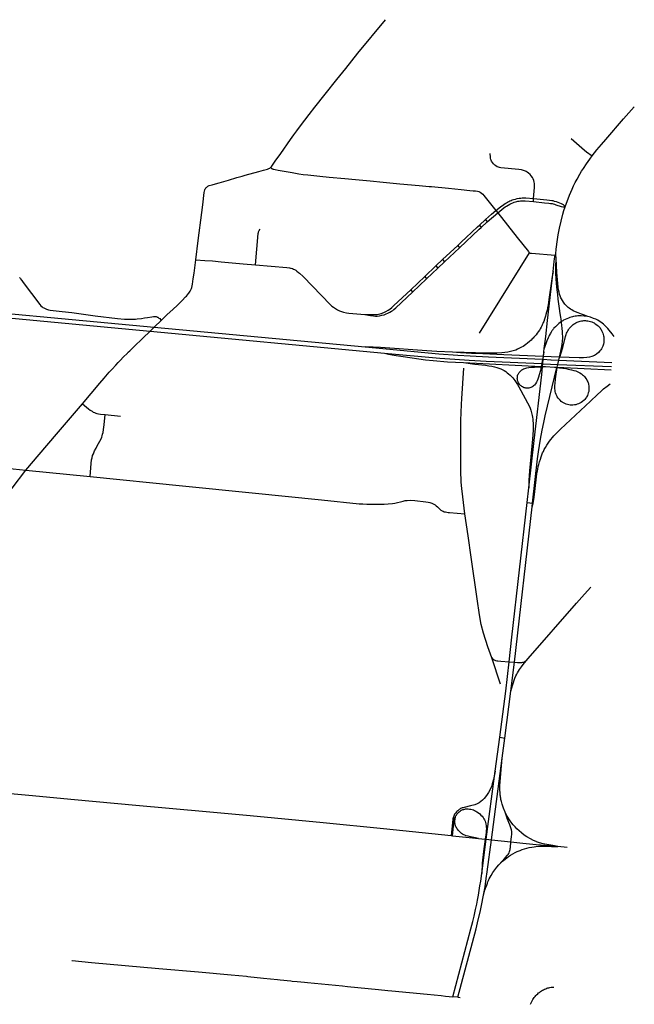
# Model space of a CAD drawing. Extents: x 1410746 to 1533160, y 578873 to 704954.
# Tile 227 of 227: x 1523017 to 1533160, y 672564 to 688798. Entities that reach past the tile are written whole.
import ezdxf

# ---------------------------------------------------------------- set-up
doc = ezdxf.new("R2010")
doc.units = 0
doc.header["$MEASUREMENT"] = 0
doc.layers.add('MC_STREETS', color=254, linetype='CONTINUOUS')

msp = doc.modelspace()

# ---------------------------------------------------------------- linework, layer by layer
at = {"layer": 'MC_STREETS'}
for p, q in [((1531494.48325, 685798.99605), (1531498.424525, 685848.4756)), ((1530732.92455, 685465.492825), (1530905.161925, 685614.6178)), ((1530876.910675, 685652.995025), (1530905.161925, 685614.6178)), ((1530607.730425, 685410.999125), (1530705.5872, 685501.84605)), ((1530633.76155, 685374.116975), (1530732.92455, 685465.492825)), ((1530705.5872, 685501.84605), (1530732.92455, 685465.492825)), ((1530607.730425, 685410.999125), (1530633.76155, 685374.116975)), ((1529996.88945, 684843.74665), (1530244.9916, 685077.52105)), ((1530028.7762, 684804.576775), (1530275.078875, 685037.8542)), ((1530244.9916, 685077.52105), (1530275.078875, 685037.8542)), ((1530604.010625, 683631.05255), (1531429.117625, 684954.7895)), ((1529886.99435, 684738.90205), (1529996.88945, 684843.74665)), ((1529917.477875, 684699.756125), (1530028.7762, 684804.576775)), ((1529996.88945, 684843.74665), (1530028.7762, 684804.576775)), ((1531855.492725, 684913.7614), (1531863.3383, 684938.0454)), ((1529703.480925, 684565.3827), (1529886.99435, 684738.90205)), ((1529731.7765, 684525.43085), (1529917.477875, 684699.756125)), ((1529886.99435, 684738.90205), (1529917.477875, 684699.756125)), ((1529472.014525, 684346.42645), (1529703.480925, 684565.3827)), ((1529501.11355, 684308.397), (1529731.7765, 684525.43085)), ((1529703.480925, 684565.3827), (1529731.7765, 684525.43085)), ((1529472.014525, 684346.42645), (1529501.11355, 684308.397)), ((1531667.6923, 683319.4587), (1531674.642025, 683377.91825)), ((1531696.10795, 683078.490825), (1531841.680875, 683071.15575)), ((1524427.664375, 682289.547675), (1524681.3689, 682263.02835)), ((1523119.403225, 681372.012475), (1524178.614675, 681263.60815)), ((1531389.05575, 680837.674725), (1531418.166875, 681080.11765)), ((1531180.674975, 678202.915525), (1531472.8353, 680765.972825)), ((1531389.05575, 680837.674725), (1531479.425125, 680824.6729)), ((1531472.8353, 680765.972825), (1531479.425125, 680824.6729)), ((1531472.8353, 680765.972825), (1531489.6389, 680823.205875)), ((1531479.425125, 680824.6729), (1531489.6389, 680823.205875)), ((1530951.914225, 677841.31425), (1530806.6493, 678279.060475)), ((1531092.085675, 678211.30085), (1531180.674975, 678202.915525)), ((1531123.131675, 677724.6322), (1531180.674975, 678202.915525)), ((1531021.470475, 676953.674875), (1531123.131675, 677724.6322)), ((1530865.24545, 676408.81305), (1530938.659225, 676967.978275)), ((1530938.659225, 676967.978275), (1531021.470475, 676953.674875)), ((1530978.26435, 676622.0591), (1531021.470475, 676953.674875)), ((1530136.627925, 675344.412825), (1530162.213175, 675341.729775)), ((1532049.18825, 675148.55425), (1531898.99305, 675163.1637)), ((1530247.023775, 672680.708575), (1530162.4163, 672688.96075)), ((1530247.023775, 672680.708575), (1530287.602175, 672676.75075))]:
    msp.add_line(p, q, dxfattribs=at)
for points in [[(1527157.672375, 686363.07825), (1527177.141825, 686384.96305), (1527235.785075, 686464.092825), (1527324.194675, 686592.252675), (1527486.549325, 686824.05075), (1527542.0466, 686899.9571), (1527589.776825, 686965.069175), (1527650.4263, 687046.71535), (1527793.76855, 687234.7632), (1527886.50425, 687353.7413), (1528059.495375, 687568.234975), (1528252.65805, 687812.9825), (1528398.70925, 687995.886), (1528600.0727, 688244.501325), (1529055.0529, 688798.3061)], [(1532464.077325, 686551.714675), (1532543.721425, 686651.107025), (1532618.3742, 686739.6487), (1532691.64075, 686825.083125), (1532983.4881, 687161.016575), (1533159.8549, 687361.911675)], [(1532116.514475, 686837.386025), (1532337.354725, 686645.82975), (1532367.9574, 686621.771025), (1532464.077325, 686551.714675)], [(1531498.424525, 685848.4756), (1531513.395275, 686032.928975), (1531515.2132, 686056.9427), (1531514.798175, 686081.723825), (1531513.1292, 686098.8757), (1531509.003225, 686120.07775), (1531501.87235, 686146.067525), (1531491.654175, 686172.11045), (1531478.07515, 686198.57595), (1531459.73135, 686225.487975), (1531438.78685, 686248.0729), (1531414.443375, 686268.894725), (1531392.786925, 686282.74835), (1531373.3375, 686294.3776), (1531362.493675, 686300.394), (1531348.849675, 686306.8228), (1531329.867425, 686312.979275), (1531295.756625, 686320.85425), (1531252.8958, 686325.9658), (1530959.500075, 686355.4395), (1530935.9965, 686359.852875), (1530916.447, 686365.65535), (1530896.38635, 686374.381375), (1530874.711525, 686387.1425), (1530859.484525, 686399.42825), (1530837.39925, 686420.94035), (1530817.05415, 686445.70145), (1530804.2297, 686467.05345), (1530798.0017, 686480.27685), (1530792.092275, 686495.68035), (1530787.89805, 686512.87585), (1530785.443975, 686533.320375), (1530781.943675, 686589.674575)], [(1532018.567225, 685712.6598), (1532091.7396, 685906.743525), (1532110.921975, 685955.417325), (1532132.1779, 686005.118675), (1532158.12265, 686060.759175), (1532185.6303, 686114.524175), (1532215.5858, 686170.56585), (1532261.57915, 686249.560775), (1532290.76905, 686298.241775), (1532321.9232, 686346.888975), (1532370.060575, 686420.017775), (1532426.100525, 686500.7769), (1532464.077325, 686551.714675)], [(1525923.3871, 684836.595425), (1525964.638675, 685157.2083), (1526024.0598, 685618.132575), (1526038.68445, 685748.304875), (1526063.223125, 685947.8901), (1526067.60335, 685973.68075), (1526073.253275, 685991.79815), (1526079.7198, 686008.444125), (1526086.945175, 686020.34075), (1526096.1289, 686031.83875), (1526102.99765, 686039.369575), (1526114.1013, 686048.283925), (1526124.3119, 686054.299025), (1526133.64915, 686058.508), (1526145.524775, 686063.401025), (1526191.527975, 686077.535525), (1526249.06265, 686092.9259), (1526308.306625, 686109.743775), (1526464.6078, 686154.74305), (1526600.882475, 686194.263625), (1526647.42765, 686207.296075), (1526687.4991, 686219.348875), (1526740.249975, 686234.094925), (1526961.65405, 686293.99275), (1527040.04925, 686314.48615), (1527104.113425, 686334.1367), (1527126.45425, 686343.5842), (1527143.731125, 686352.3916), (1527157.672375, 686363.07825)], [(1527157.672375, 686363.07825), (1527166.225825, 686354.55005), (1527173.950225, 686346.76465), (1527177.815375, 686343.054025), (1527182.52895, 686339.693125), (1527188.9456, 686337.395575), (1527199.839275, 686334.29125), (1527213.8199, 686331.1331), (1527232.558375, 686327.163625), (1527285.177025, 686318.232225), (1527513.5227, 686277.096475), (1527624.615325, 686256.947225), (1527696.57845, 686246.587025), (1527770.2699, 686238.747475), (1527968.644825, 686217.446325), (1528125.0205, 686202.34105), (1528383.406475, 686177.450025), (1528557.455975, 686161.676425), (1528803.24585, 686138.829675), (1529015.678825, 686118.75), (1529292.29475, 686092.82355), (1529611.529, 686063.975825), (1529776.06345, 686049.8325), (1529815.288775, 686045.510325), (1530092.167825, 686018.49495), (1530300.387225, 685998.134425), (1530447.49815, 685982.83985), (1530501.3166, 685978.26635), (1530538.309625, 685974.712225), (1530573.8742, 685969.7257), (1530593.692075, 685963.18995), (1530617.63755, 685951.846475), (1530637.0742, 685939.4879), (1530658.91045, 685919.801575), (1530679.019, 685897.5946), (1530743.5835, 685816.328375), (1530876.910675, 685652.995025)], [(1530876.910675, 685652.995025), (1530949.19825, 685710.038225), (1531008.33725, 685753.46465), (1531029.787625, 685768.08895), (1531050.361425, 685781.1562), (1531067.94965, 685791.78215), (1531086.92795, 685801.655825), (1531105.881325, 685810.07215), (1531126.805175, 685818.819175), (1531145.172275, 685825.78865), (1531164.087925, 685832.019925), (1531196.51765, 685840.568475), (1531228.551325, 685848.5603), (1531260.408325, 685854.1568), (1531287.099325, 685857.81605), (1531310.346325, 685859.10755), (1531337.467825, 685859.96855), (1531371.16165, 685859.050075), (1531498.424525, 685848.4756)], [(1530905.161925, 685614.6178), (1531008.1732, 685695.17605), (1531030.0042, 685710.91645), (1531050.577625, 685725.209575), (1531079.454875, 685742.764525), (1531105.799, 685756.51845), (1531129.018425, 685768.14015), (1531153.9029, 685778.64045), (1531177.346425, 685786.979675), (1531201.057975, 685794.5853), (1531218.54515, 685799.384175), (1531238.826275, 685803.40615), (1531258.901575, 685806.58655), (1531283.870575, 685809.60005), (1531308.409075, 685811.1068), (1531335.530575, 685811.5373), (1531359.936275, 685810.4245), (1531494.48325, 685798.99605)], [(1531494.48325, 685798.99605), (1531674.96025, 685781.311375), (1531749.699475, 685773.477825), (1531774.84735, 685770.282), (1531788.3928, 685768.098625), (1531805.2901, 685765.07975), (1531823.20895, 685760.45555), (1531844.59595, 685754.09725), (1531864.4217, 685747.409425), (1531954.981325, 685717.62745), (1531979.819575, 685712.6598), (1531997.7031, 685710.67275), (1532018.567225, 685712.6598)], [(1531498.424525, 685848.4756), (1531716.730175, 685826.860175), (1531762.45185, 685822.0757), (1531800.28055, 685817.487525), (1531815.7826, 685814.47175), (1531837.0816, 685808.817125), (1531869.803375, 685799.083975), (1531954.8885, 685768.107975), (1531983.793675, 685752.400975), (1532006.1481, 685731.0401), (1532018.567225, 685712.6598)], [(1530705.5872, 685501.84605), (1530752.980075, 685546.155725), (1530803.528475, 685590.762675), (1530876.910675, 685652.995025)], [(1530905.161925, 685614.6178), (1531228.525775, 685206.459825), (1531411.198325, 684973.903425), (1531418.6647, 684964.34645), (1531429.117625, 684954.7895)], [(1531863.3383, 684938.0454), (1531871.8706, 685016.0982), (1531876.70995, 685054.12545), (1531887.671625, 685137.082075), (1531899.032175, 685210.925725), (1531905.659175, 685249.740975), (1531926.6619, 685363.45765), (1531952.70355, 685478.90905), (1531982.459975, 685592.3941), (1531998.34345, 685650.776525), (1532018.567225, 685712.6598)], [(1526907.03405, 684756.910875), (1526955.339275, 685274.207125), (1526956.502025, 685287.229925), (1526958.827525, 685300.485275), (1526962.780875, 685313.973175), (1526968.6209, 685324.407425), (1526985.1057, 685346.29765)], [(1530244.9916, 685077.52105), (1530305.373425, 685133.87565), (1530386.971675, 685209.7013), (1530478.580425, 685296.283475), (1530574.67275, 685382.424375), (1530607.730425, 685410.999125)], [(1530275.078875, 685037.8542), (1530601.795075, 685343.702), (1530633.76155, 685374.116975)], [(1531429.117625, 684954.7895), (1531441.66115, 684950.608325), (1531462.567, 684947.920425), (1531855.492725, 684913.7614)], [(1525357.4755, 683843.503575), (1525453.3992, 683934.728775), (1525544.442975, 684019.846075), (1525620.39525, 684092.840675), (1525699.51715, 684170.51605), (1525754.12695, 684227.125175), (1525767.858875, 684241.822325), (1525784.748275, 684260.472225), (1525797.9382, 684276.27205), (1525807.990025, 684289.212), (1525818.93455, 684305.050875), (1525830.485075, 684323.429775), (1525841.518825, 684344.367725), (1525850.2944, 684364.616375), (1525857.666775, 684384.88995), (1525864.892475, 684412.8164), (1525869.8088, 684437.140175), (1525876.4912, 684482.199475), (1525882.567975, 684524.7194), (1525895.4669, 684620.311075), (1525923.3871, 684836.595425)], [(1525923.3871, 684836.595425), (1526070.94225, 684830.37595), (1526198.208725, 684819.7749), (1526339.475525, 684807.1086), (1526703.295, 684774.5319), (1526907.03405, 684756.910875)], [(1531819.7514, 684647.85155), (1531838.64065, 684813.504275), (1531844.948325, 684855.54285), (1531850.8853, 684890.368175), (1531855.492725, 684913.7614)], [(1531920.733775, 683212.734225), (1531925.343675, 683233.9404), (1531963.656025, 683410.182525), (1531969.717075, 683450.58945), (1531973.757775, 683490.4913), (1531978.516725, 683554.44705), (1531976.0807, 683641.19755), (1531967.9121, 683721.12455), (1531965.213925, 683743.759025), (1531956.128325, 683819.33005), (1531950.3383, 683858.047825), (1531945.040425, 683892.749525), (1531937.082425, 683952.271075), (1531926.138875, 684034.0675), (1531905.25605, 684190.721375), (1531895.073325, 684267.768475), (1531884.8716, 684346.45815), (1531874.45495, 684447.152575), (1531868.33335, 684531.854975), (1531865.141175, 684609.6681), (1531863.170375, 684716.757075), (1531869.108375, 684861.29465)], [(1531869.108375, 684861.29465), (1531868.9919, 684882.08485), (1531867.250375, 684905.9714), (1531863.3383, 684938.0454)], [(1532391.529175, 683905.07275), (1532339.415075, 683925.792025), (1532289.17305, 683942.686675), (1532235.88805, 683962.18435), (1532191.56055, 683979.7669), (1532152.842625, 683997.86045), (1532127.828225, 684012.499525), (1532106.437525, 684025.61925), (1532086.7558, 684040.166475), (1532069.8618, 684053.573275), (1532046.37005, 684075.108325), (1532029.233075, 684092.102225), (1532013.5683, 684110.283775), (1531989.148725, 684143.1292), (1531972.206175, 684170.016275), (1531957.521475, 684197.593325), (1531949.396825, 684214.856425), (1531936.752175, 684246.7704), (1531927.40605, 684274.61975), (1531918.662175, 684307.950725), (1531911.016325, 684342.65115), (1531904.0336, 684386.4472), (1531890.04845, 684509.120375), (1531882.4026, 684632.630425), (1531869.108375, 684861.29465)], [(1526907.03405, 684756.910875), (1527423.091125, 684710.2597), (1527467.918475, 684705.1075), (1527484.425975, 684701.905725), (1527498.12675, 684698.75285), (1527517.402625, 684693.316825), (1527534.956725, 684685.724975), (1527553.0528, 684677.03045), (1527572.8077, 684666.850025), (1527593.3408, 684653.0131), (1527618.244275, 684632.177525), (1527633.707175, 684617.335675), (1527693.663425, 684562.0087), (1528148.514875, 684097.2406), (1528169.789775, 684077.561825), (1528193.871075, 684057.834175), (1528229.108875, 684033.905425), (1528261.074025, 684015.4983), (1528296.713075, 683998.484875), (1528325.991875, 683987.0466), (1528358.6703, 683977.37075), (1528407.90085, 683967.043675), (1528448.239025, 683961.971175), (1528712.679475, 683936.19205)], [(1531819.7514, 684647.85155), (1531803.38725, 684564.396875), (1531788.9906, 684450.957725), (1531755.5782, 684220.624525), (1531743.769175, 684138.127), (1531737.1222, 684094.523075), (1531734.550675, 684075.622525), (1531729.901425, 684050.200325), (1531725.003125, 684026.6036), (1531712.32435, 683975.0886), (1531701.810925, 683935.194325), (1531694.326725, 683908.897525), (1531683.6198, 683877.5811), (1531677.386875, 683858.0152), (1531665.302575, 683824.705875), (1531657.95975, 683805.887675), (1531650.3551, 683788.166925), (1531639.84955, 683765.031475), (1531633.14975, 683750.93865), (1531621.540525, 683728.915075), (1531606.475275, 683701.850825), (1531592.907725, 683680.2252), (1531574.4622, 683652.490675), (1531557.501625, 683629.46645), (1531538.264125, 683604.659725), (1531519.63195, 683582.393375), (1531503.3016, 683563.36585), (1531489.57885, 683549.0296), (1531474.433875, 683533.624775), (1531455.60255, 683516.0979), (1531432.21185, 683494.641925), (1531397.2334, 683464.17775), (1531371.538975, 683443.344425), (1531350.3584, 683428.41385), (1531324.663975, 683411.7472), (1531299.31675, 683396.1222), (1531267.3723, 683379.80275), (1531234.7334, 683364.8722), (1531204.8723, 683352.024975), (1531181.5111, 683344.130225), (1531139.46, 683331.375975), (1531095.7626, 683320.835975), (1531072.093025, 683315.779875), (1531025.10295, 683309.668675), (1530971.4026, 683305.13095), (1530894.15145, 683302.4574), (1530732.103025, 683302.356425), (1530158.9873, 683315.817675)], [(1531674.642025, 683377.91825), (1531688.25845, 683490.95605), (1531698.140975, 683575.6724), (1531727.34565, 683836.75195), (1531819.7514, 684647.85155)], [(1523017.170675, 684548.48165), (1523020.42295, 684541.8665), (1523023.707725, 684537.07255), (1523032.744775, 684524.162475), (1523045.356275, 684505.281275), (1523050.6199, 684498.19615), (1523077.13395, 684463.753575), (1523348.924875, 684103.728575), (1523366.84145, 684082.30875), (1523387.796675, 684063.074375), (1523400.83405, 684054.101625), (1523413.622425, 684046.955), (1523426.423575, 684040.5367), (1523436.724725, 684035.619725), (1523449.270975, 684030.663025), (1523460.988125, 684026.449775), (1523492.154025, 684016.489), (1523519.06375, 684010.846625), (1523716.112375, 683987.409125), (1523877.5707, 683969.179975), (1524068.1089, 683943.1383), (1524264.723475, 683913.190375), (1524633.213075, 683871.95775), (1524745.8971, 683862.989), (1524812.05335, 683859.186925), (1524870.8589, 683858.93345), (1524926.87625, 683861.468175), (1524957.292925, 683863.242475), (1525026.237375, 683871.1001), (1525078.9596, 683879.971625), (1525128.386675, 683888.336225), (1525196.06375, 683900.249425), (1525223.9457, 683904.0515), (1525235.098475, 683905.065375), (1525243.97, 683905.572325), (1525255.122775, 683905.572325), (1525262.72695, 683904.304975), (1525271.752925, 683902.201275), (1525279.005525, 683899.52445), (1525286.52585, 683896.114025), (1525294.6013, 683892.329575), (1525302.93165, 683887.0832), (1525314.030375, 683879.602575), (1525327.87845, 683868.795175), (1525342.823625, 683856.5111), (1525357.4755, 683843.503575)], [(1528712.679475, 683936.19205), (1528840.52005, 683934.7606), (1528878.452725, 683936.65265), (1528913.884725, 683940.0457), (1528940.91585, 683944.67725), (1528980.65855, 683953.824875), (1529024.03055, 683968.636675), (1529059.55035, 683984.94085), (1529097.3993, 684006.485625), (1529127.096175, 684027.448125), (1529157.957625, 684053.65125), (1529194.059725, 684086.841875), (1529472.014525, 684346.42645)], [(1528712.679475, 683936.19205), (1528808.582625, 683919.141875), (1528855.74825, 683912.736675), (1528888.3566, 683910.9898), (1528914.559725, 683912.154375), (1528956.484725, 683917.395), (1528990.839925, 683923.800225), (1529029.853475, 683934.281475), (1529063.0698, 683946.56635), (1529090.9941, 683957.573125), (1529123.602425, 683973.8773), (1529153.406575, 683991.633525), (1529173.58565, 684005.8566), (1529193.509175, 684021.541275), (1529223.1643, 684047.987075), (1529501.11355, 684308.397)], [(1520896.90475, 684062.5275), (1525169.467725, 683663.440075), (1529039.665075, 683301.93645)], [(1521234.049575, 684104.2141), (1525238.6632, 683729.7117), (1528719.10015, 683404.229125)], [(1524055.848975, 682466.39655), (1524342.481275, 682806.30845), (1524410.8675, 682885.14525), (1524496.266925, 682984.20215), (1524541.24355, 683035.5124), (1524601.924525, 683101.8492), (1524643.405425, 683145.934425), (1524680.30625, 683184.9993), (1524726.34095, 683232.648175), (1524795.198425, 683301.028275), (1524802.6295, 683308.548925), (1524810.05435, 683315.7054), (1524834.62485, 683340.0492), (1524870.026025, 683373.675775), (1524901.159825, 683404.098275), (1525049.196975, 683548.251375), (1525169.467725, 683663.440075), (1525238.6632, 683729.7117), (1525357.4755, 683843.503575)], [(1532391.529175, 683905.07275), (1532329.70205, 683911.99325), (1532281.47315, 683915.3735), (1532256.763225, 683915.070025), (1532228.379425, 683913.37285), (1532203.350925, 683910.88925), (1532182.80045, 683907.5999), (1532155.196175, 683902.2459), (1532138.2815, 683898.1652), (1532097.367225, 683886.11865), (1532071.383675, 683877.093725), (1532045.94935, 683867.330625), (1532016.248275, 683854.362475), (1531993.008825, 683841.64695), (1531978.2641, 683833.157125), (1531956.128325, 683819.33005), (1531935.9384, 683804.37635), (1531914.58805, 683787.256625), (1531887.511675, 683763.67795), (1531858.126875, 683736.4959), (1531834.118725, 683711.771225), (1531825.523275, 683701.718425), (1531815.18765, 683688.4166), (1531807.4029, 683676.528175), (1531800.491175, 683666.446175), (1531794.44065, 683657.4426), (1531788.071575, 683646.258225), (1531779.3882, 683631.10635), (1531771.28485, 683617.037475), (1531757.08705, 683591.4155), (1531748.353475, 683573.3499), (1531739.875475, 683553.822725), (1531716.821975, 683502.866675), (1531674.642025, 683377.91825)], [(1531920.733775, 683212.734225), (1531928.35205, 683233.812775), (1531953.366925, 683303.024825), (1531979.4086, 683390.69845), (1532025.2766, 683576.8611), (1532034.7663, 683609.2196), (1532042.096325, 683627.309125), (1532051.11665, 683645.734275), (1532061.565125, 683665.592175), (1532073.703875, 683685.78505), (1532086.372825, 683704.147225), (1532105.2914, 683726.773825), (1532120.4482, 683742.906975), (1532136.702775, 683757.564425), (1532151.522625, 683770.424975), (1532166.3113, 683781.464325), (1532179.0849, 683789.62375), (1532197.222325, 683799.512525), (1532218.160275, 683808.98855), (1532235.399425, 683815.61385), (1532249.806875, 683820.830725), (1532268.14345, 683825.979975), (1532288.993475, 683830.357275), (1532309.8248, 683833.6417), (1532326.427125, 683835.906475), (1532341.308325, 683836.0144), (1532356.4638, 683835.753575), (1532371.6065, 683834.764425), (1532391.495575, 683832.2362), (1532413.03685, 683827.857925), (1532435.95675, 683821.9987), (1532456.331725, 683815.090575), (1532479.7503, 683805.579425), (1532495.05475, 683797.6654), (1532509.52355, 683790.13), (1532526.461825, 683779.273375), (1532546.967025, 683763.619225), (1532561.086425, 683752.0825), (1532572.960425, 683740.58415), (1532585.077525, 683726.89585), (1532594.4256, 683715.44115), (1532603.168375, 683701.44645), (1532611.27355, 683689.640375), (1532620.840675, 683671.702025), (1532631.205075, 683650.574625), (1532638.77905, 683630.244475), (1532645.55575, 683609.914325), (1532651.93385, 683585.996525), (1532656.318775, 683566.86225), (1532658.71055, 683543.7417), (1532659.1092, 683523.8102), (1532658.311925, 683498.696475), (1532655.521525, 683474.380025), (1532650.73795, 683450.86085), (1532646.353025, 683431.7266), (1532639.177675, 683412.59235), (1532630.4078, 683393.05945), (1532619.246175, 683373.12795), (1532605.692725, 683353.196425), (1532591.34205, 683336.8526), (1532567.736325, 683312.421675), (1532535.791875, 683284.6439), (1532501.06965, 683263.116125), (1532458.70855, 683245.06055), (1532419.125225, 683233.94945), (1532374.09955, 683226.137675), (1532322.3461, 683221.432825), (1532250.8322, 683222.3738), (1532087.103025, 683227.07865), (1531928.35205, 683233.812775), (1531925.343675, 683233.9404), (1531786.367275, 683239.835675)], [(1532826.7786, 683577.030525), (1532795.70605, 683616.891825), (1532747.0503, 683677.112825), (1532721.95195, 683705.623725), (1532693.506675, 683736.25735), (1532674.1886, 683755.9132), (1532649.602325, 683776.550525), (1532630.785825, 683792.37155), (1532606.914275, 683809.298625), (1532582.087525, 683825.673425), (1532555.6211, 683841.5533), (1532522.685075, 683858.0213), (1532486.80835, 683873.90115), (1532437.40435, 683892.1336), (1532391.529175, 683905.07275)], [(1530158.9873, 683315.817675), (1529901.739025, 683329.229125), (1529733.683475, 683339.6458), (1528969.10015, 683392.423575), (1528852.433475, 683399.368025), (1528719.10015, 683404.229125)], [(1528719.10015, 683404.229125), (1529934.3293, 683291.5555), (1530248.912625, 683267.9444), (1530452.38485, 683254.74995), (1530753.77375, 683238.777725), (1531645.002675, 683198.718725), (1531655.8003, 683198.2334), (1531783.998825, 683192.471125)], [(1531667.6923, 683319.4587), (1531654.919925, 683250.7144), (1531653.916625, 683245.45415), (1531645.002675, 683198.718725), (1531631.329425, 683127.0305), (1531622.74435, 683082.019275), (1531621.16545, 683073.741125), (1531610.002075, 683015.212075), (1531591.943225, 682944.935675), (1531580.46205, 682904.4941), (1531567.955525, 682869.084675), (1531555.6263, 682842.4998), (1531545.223525, 682823.2354), (1531528.656125, 682794.724075), (1531511.459125, 682772.483875), (1531496.410525, 682758.9592), (1531482.80685, 682750.03065), (1531468.408725, 682741.43425), (1531451.9838, 682733.84855), (1531434.311275, 682728.29055), (1531420.405625, 682725.24275), (1531403.833125, 682723.52835), (1531389.356, 682723.52835), (1531371.640575, 682724.480775), (1531357.83325, 682726.47825), (1531343.257775, 682730.576425), (1531328.97115, 682736.291075), (1531315.82745, 682742.767675), (1531303.4457, 682750.387225), (1531291.8259, 682758.768725), (1531280.3005, 682768.74755), (1531269.546275, 682780.088375), (1531258.987575, 682792.797925), (1531248.6244, 682808.636), (1531240.6076, 682825.842775), (1531235.1327, 682840.703175), (1531232.199725, 682851.848475), (1531229.4623, 682868.46865), (1531228.6898, 682885.3168), (1531229.47105, 682898.858475), (1531231.03355, 682915.0043), (1531234.418975, 682931.670975), (1531240.0743, 682947.102475), (1531246.188475, 682959.748125), (1531253.1317, 682971.650975), (1531260.9168, 682983.539075), (1531280.379025, 683005.06265), (1531291.4948, 683014.70765), (1531303.1526, 683023.2503), (1531316.1928, 683031.675025), (1531332.802575, 683040.468425), (1531351.85495, 683048.284775), (1531383.6114, 683057.6293), (1531420.67735, 683064.8307), (1531463.6739, 683069.0668), (1531512.01045, 683071.01725), (1531621.16545, 683073.741125), (1531643.64285, 683074.302025), (1531653.226, 683074.541175), (1531696.10795, 683078.490825)], [(1531418.166875, 681080.11765), (1531506.896575, 681857.600075), (1531631.40645, 682949.56605), (1531643.64285, 683074.302025), (1531644.2982, 683080.982625), (1531648.73805, 683126.2419), (1531655.8003, 683198.2334), (1531660.405575, 683245.1789), (1531667.6923, 683319.4587)], [(1529039.665075, 683301.93645), (1529105.18955, 683284.599125), (1529162.8231, 683272.822325), (1529229.62315, 683261.688975), (1529345.0932, 683246.590225), (1529714.78865, 683191.6932), (1529843.136475, 683178.177475), (1530076.676375, 683159.563325), (1530340.986, 683143.665975)], [(1529039.665075, 683301.93645), (1529950.301525, 683217.9444), (1530197.52375, 683199.1944), (1530434.3293, 683183.222175), (1530712.801525, 683168.638825), (1531631.329425, 683127.0305), (1531648.73805, 683126.2419), (1531778.66105, 683120.356525)], [(1531786.367275, 683239.835675), (1531660.405575, 683245.1789), (1531653.916625, 683245.45415), (1531008.1084, 683272.848925), (1530657.52245, 683287.49735), (1530470.999025, 683295.798125), (1530293.26465, 683307.516875), (1530158.9873, 683315.817675)], [(1531783.998825, 683192.471125), (1531788.7279, 683192.258575), (1531914.238275, 683186.617125), (1532789.422775, 683146.22025)], [(1531890.222425, 683090.054425), (1531896.43195, 683115.021625), (1531914.238275, 683186.617125), (1531920.733775, 683212.734225)], [(1530365.773375, 680650.16615), (1530327.31925, 680931.047775), (1530311.461, 681069.399525), (1530303.412475, 681172.277275), (1530299.9092, 681261.960825), (1530299.7609, 681269.614025), (1530299.60605, 681276.90305), (1530295.884275, 681629.99455), (1530294.65265, 681916.008075), (1530294.322275, 681994.342575), (1530297.0985, 682187.384825), (1530300.513525, 682319.9387), (1530306.435425, 682451.356425), (1530313.84355, 682555.05995), (1530344.077575, 683053.016)], [(1530340.986, 683143.665975), (1531622.74435, 683082.019275), (1531644.2982, 683080.982625), (1531696.10795, 683078.490825)], [(1530340.986, 683143.665975), (1530530.0485, 683118.665975), (1530702.39875, 683100.48215), (1530761.101875, 683092.70525), (1530810.02115, 683083.92485), (1530854.6583, 683073.564625), (1530893.286775, 683062.713925), (1530925.8257, 683051.748725), (1530957.278075, 683039.026425), (1530988.184325, 683024.469125), (1531011.69995, 683011.47955), (1531037.455175, 682995.35455), (1531060.9708, 682977.8858), (1531086.0819, 682958.46045), (1531111.57785, 682935.8397), (1531133.304125, 682914.71045), (1531152.40135, 682893.443075), (1531171.498575, 682871.307675), (1531187.818025, 682849.7799), (1531211.429125, 682815.318075), (1531232.26245, 682781.89795), (1531253.96385, 682744.57155), (1531358.998575, 682554.4674), (1531399.36315, 682478.94655), (1531423.180575, 682429.522475), (1531440.203175, 682390.974975), (1531453.10375, 682357.5994), (1531465.54795, 682314.030575), (1531474.67455, 682273.43355), (1531480.072525, 682244.55925), (1531484.316275, 682213.88315), (1531486.83235, 682180.68635), (1531488.855975, 682151.505975), (1531489.73195, 682120.887925), (1531488.149275, 682029.106275), (1531484.0863, 681956.312125), (1531478.027575, 681881.730925), (1531431.067325, 681361.239425), (1531421.3017, 681207.159575), (1531418.166875, 681080.11765)], [(1531479.425125, 680824.6729), (1531563.393075, 681558.802975), (1531577.914825, 681673.6156), (1531610.134975, 681881.0044), (1531638.270875, 682032.575225), (1531664.13775, 682154.648725), (1531690.004625, 682266.284725), (1531883.810225, 683063.67225), (1531885.1361, 683069.127425), (1531890.222425, 683090.054425)], [(1531778.66105, 683120.356525), (1531896.43195, 683115.021625), (1532783.475075, 683077.6278)], [(1531841.680875, 683071.15575), (1531883.810225, 683063.67225), (1531886.39245, 683063.213575), (1531927.44475, 683055.921375), (1531978.8584, 683050.989675), (1532027.31455, 683045.765125), (1532069.3232, 683038.21655), (1532123.0081, 683025.703525), (1532160.1435, 683015.612375), (1532193.30135, 683006.111275), (1532236.198925, 682988.178575), (1532261.539975, 682974.1527), (1532288.799825, 682957.182375), (1532305.784075, 682944.444175), (1532319.048475, 682932.735225), (1532336.39215, 682915.44875), (1532349.3524, 682899.9528), (1532361.61285, 682883.286175), (1532374.740225, 682862.748225), (1532384.0564, 682846.233175), (1532392.369475, 682827.14565), (1532398.04195, 682810.9069), (1532401.873, 682797.832475), (1532405.2291, 682781.675025), (1532408.4686, 682762.24095), (1532410.85905, 682744.59355), (1532411.697025, 682725.795075), (1532411.022375, 682707.83955), (1532409.6483, 682692.944075), (1532406.599125, 682670.454225), (1532400.334325, 682644.433525), (1532394.0895, 682622.930025), (1532386.6758, 682602.23345), (1532377.432325, 682585.1906), (1532370.770275, 682573.282825), (1532355.5062, 682550.9574), (1532342.325775, 682535.51845), (1532330.61155, 682523.697625), (1532304.120475, 682501.56545), (1532281.1041, 682485.56745), (1532261.26295, 682474.6147), (1532237.479525, 682463.00155), (1532216.7615, 682456.392075), (1532194.305075, 682450.265025), (1532171.763775, 682445.552425), (1532146.16605, 682442.7145), (1532122.944575, 682441.299775), (1532103.385575, 682442.21045), (1532079.8784, 682446.622825), (1532057.244275, 682452.84165), (1532036.061925, 682459.655275), (1532012.81165, 682469.03695), (1531989.531175, 682482.32975), (1531971.7296, 682492.597275), (1531953.8321, 682505.4129), (1531933.51335, 682522.876675), (1531917.175975, 682539.031675), (1531901.455025, 682559.9986), (1531889.282025, 682578.079425), (1531878.967725, 682598.6591), (1531869.514675, 682620.316875), (1531861.48085, 682645.249625), (1531856.17815, 682670.131525), (1531852.09915, 682690.1186), (1531850.059675, 682710.921475), (1531848.334375, 682744.277875), (1531848.777675, 682766), (1531850.994225, 682801.021375), (1531859.417075, 682874.1673), (1531886.39245, 683063.213575), (1531887.222425, 683069.03005), (1531890.222425, 683090.054425)], [(1531841.680875, 683071.15575), (1531885.1361, 683069.127425), (1531887.222425, 683069.03005), (1532779.151125, 683027.7614)], [(1531489.6389, 680823.205875), (1531496.677225, 680857.437375), (1531502.0262, 680889.3676), (1531506.852425, 680924.51785), (1531511.729025, 680967.106775), (1531552.896525, 681307.959925), (1531559.4882, 681352.581825), (1531565.2083, 681384.995725), (1531574.6314, 681430.707025), (1531583.28745, 681466.511575), (1531595.09115, 681507.037625), (1531609.2556, 681551.8917), (1531621.452775, 681588.87665), (1531634.142425, 681621.828875), (1531647.051175, 681654.030925), (1531659.011125, 681680.0558), (1531674.1109, 681711.84565), (1531691.472, 681743.09565), (1531714.475475, 681780.856075), (1531736.176875, 681815.14425), (1531758.3123, 681846.39425), (1531783.4859, 681878.512325), (1531807.79145, 681907.592175), (1531833.564275, 681936.0799), (1531866.3852, 681970.5262), (1531903.7116, 682007.8526), (1531944.076175, 682046.481075), (1532435.256625, 682508.633525), (1532553.683225, 682619.90005), (1532607.2227, 682669.1969), (1532653.75135, 682710.684925), (1532711.524425, 682758.3768), (1532758.99135, 682795.266625)], [(1523119.403225, 681372.012475), (1523340.544775, 681631.4021), (1523627.696825, 681964.756675), (1524055.848975, 682466.39655)], [(1524055.848975, 682466.39655), (1524155.2545, 682381.395275), (1524180.73115, 682361.275225), (1524211.260275, 682341.066625), (1524231.8321, 682329.411775), (1524254.66865, 682318.810425), (1524271.687325, 682312.68315), (1524293.197125, 682306.476775), (1524317.800425, 682300.5808), (1524348.604175, 682296.033575), (1524427.664375, 682289.547675)], [(1524178.614675, 681263.60815), (1524195.8607, 681478.6205), (1524205.09855, 681541.122025), (1524211.580175, 681574.52615), (1524221.75535, 681610.415525), (1524233.270075, 681642.63855), (1524254.01545, 681688.90815), (1524277.8612, 681735.85195), (1524296.985825, 681769.7633), (1524341.3532, 681850.229675), (1524359.41255, 681887.43825), (1524372.266525, 681915.994625), (1524379.953525, 681938.0835), (1524386.5493, 681962.013225), (1524393.8472, 681993.945925), (1524401.413125, 682041.17515), (1524411.44165, 682116.778675), (1524427.664375, 682289.547675)], [(1518067.93875, 681742.828275), (1519316.2303, 681662.682625), (1520917.271975, 681557.995125), (1521963.4317, 681489.002075), (1523119.403225, 681372.012475)], [(1521776.597, 679660.931825), (1522407.046175, 680458.800325), (1522891.9466, 681074.19875), (1523119.403225, 681372.012475)], [(1524178.614675, 681263.60815), (1525701.9302, 681110.89355), (1526854.718875, 680996.6685), (1528000.39545, 680879.09625), (1528620.4807, 680817.35665), (1528678.896925, 680812.891725), (1528746.89955, 680809.820425), (1529029.384275, 680811.48015), (1529100.088425, 680813.80375), (1529169.132875, 680821.106525), (1529208.966225, 680828.07735), (1529346.23065, 680862.04825), (1529379.752575, 680868.38945), (1529412.388, 680872.195875), (1529470.528725, 680873.625975), (1529538.1174, 680868.9252), (1529719.72915, 680846.45705), (1529756.395275, 680841.355675), (1529784.77165, 680836.094875), (1529802.626475, 680831.47175), (1529820.541725, 680825.91685), (1529838.122975, 680818.338725), (1529853.321375, 680810.588), (1529873.2486, 680797.67515), (1529890.7102, 680784.491975), (1529914.0596, 680764.1974), (1529951.285525, 680728.088675), (1529968.89935, 680713.5025), (1529987.8701, 680701.705575), (1530005.218475, 680692.738875), (1530023.968475, 680686.14165), (1530044.1825, 680681.926125), (1530066.3296, 680677.113875), (1530086.468475, 680674.3361), (1530111.2036, 680672.2196), (1530365.773375, 680650.16615)], [(1531092.085675, 678211.30085), (1531138.148925, 678618.8031), (1531389.05575, 680837.674725)], [(1530806.6493, 678279.060475), (1530741.99525, 678458.5268), (1530670.352025, 678683.820975), (1530631.57225, 678828.397125), (1530603.074925, 678982.996875), (1530565.0071, 679249.972725), (1530468.15655, 679933.653775), (1530419.769525, 680285.695075), (1530365.773375, 680650.16615)], [(1531410.385875, 678266.983125), (1532207.09905, 679177.633025), (1532337.958425, 679325.7233), (1532441.90425, 679442.8825)], [(1530806.6493, 678279.060475), (1530820.437125, 678261.909475), (1530829.81865, 678252.243675), (1530840.053025, 678245.420775), (1530848.297375, 678240.87215), (1530859.9532, 678236.03925), (1530870.187575, 678232.3435), (1530888.6663, 678228.647775), (1530906.86075, 678226.089175), (1530959.4588, 678221.103075), (1531092.085675, 678211.30085)], [(1530938.659225, 676967.978275), (1531037.0784, 677725.0381), (1531092.085675, 678211.30085)], [(1531123.131675, 677724.6322), (1531155.236225, 677834.600225), (1531190.788975, 677942.189575), (1531205.1755, 677977.10935), (1531219.057275, 678004.513875), (1531233.307275, 678030.350175), (1531250.3051, 678058.7864), (1531266.5385, 678084.789375), (1531298.1654, 678127.597675), (1531326.970875, 678164.67565), (1531349.38565, 678191.8936), (1531410.385875, 678266.983125)], [(1531180.674975, 678202.915525), (1531230.5873, 678198.77815), (1531267.7318, 678197.4973), (1531286.30405, 678198.457925), (1531304.075775, 678200.058975), (1531317.68475, 678203.2611), (1531331.293725, 678207.103625), (1531344.9027, 678212.867425), (1531358.03135, 678220.072175), (1531369.55895, 678228.237575), (1531389.73225, 678246.3295), (1531410.385875, 678266.983125)], [(1530667.06125, 674333.919025), (1530696.05325, 674498.2372), (1530717.363825, 674639.526325), (1530731.118925, 674745.916), (1530800.877925, 675275.47415), (1530978.26435, 676622.0591)], [(1531027.9294, 675729.573925), (1531001.566575, 675796.69945), (1530988.700475, 675832.2604), (1530977.7556, 675865.238025), (1530966.150975, 675908.792075), (1530958.5752, 675941.711625), (1530954.9653, 675960.3543), (1530952.223175, 675980.43925), (1530950.2035, 675993.589475), (1530948.527325, 676010.377175), (1530944.12775, 676055.00975), (1530941.621775, 676095.418525), (1530940.995275, 676134.887525), (1530941.935025, 676177.80225), (1530945.58715, 676225.304375), (1530952.89865, 676300.594775), (1530978.26435, 676622.0591)], [(1530865.24545, 676408.81305), (1530835.181375, 676269.971675), (1530815.503075, 676196.17805), (1530801.290975, 676154.634975), (1530784.345775, 676115.27835), (1530752.419125, 676053.837725), (1530719.546475, 676004.129475), (1530683.3615, 675957.7572), (1530656.468525, 675929.07615), (1530628.010575, 675907.34425), (1530597.038525, 675886.3843), (1530565.31845, 675870.9024), (1530526.5544, 675854.0845), (1530454.893125, 675834.920825), (1530353.6591, 675810.80375), (1530335.16715, 675805.773425), (1530320.46055, 675801.503775), (1530306.46555, 675796.2853), (1530292.47055, 675789.6436), (1530278.94995, 675782.053075), (1530268.513, 675774.936975), (1530256.652825, 675765.92325), (1530244.79265, 675756.197925), (1530233.4069, 675745.28655), (1530223.20715, 675734.8496), (1530212.2958, 675722.515025), (1530203.64415, 675711.53255), (1530195.135975, 675698.600125), (1530186.627825, 675684.3064), (1530178.8003, 675667.290075), (1530173.355075, 675652.99635), (1530169.27115, 675638.021975), (1530166.888875, 675624.4089), (1530164.855125, 675610.080625), (1530136.627925, 675344.412825)], [(1530642.5325, 674722.669925), (1530716.68325, 675284.059775), (1530865.24545, 676408.81305)], [(1520223.261375, 676286.29625), (1522620.793425, 676063.6071), (1523167.7586, 676010.799025), (1523922.666375, 675938.79955), (1524935.184925, 675846.70965), (1526092.545575, 675744.40435), (1526821.01615, 675674.547625), (1528025.011825, 675559.505275), (1529023.5971, 675460.303125), (1530136.627925, 675344.412825)], [(1530216.6727, 675671.768225), (1530224.404075, 675684.646725), (1530232.91225, 675697.238825), (1530241.67775, 675708.74355), (1530251.568525, 675719.6849), (1530259.90185, 675728.27865), (1530271.6206, 675738.4349), (1530283.8602, 675748.0703), (1530297.14145, 675756.924475), (1530307.818525, 675763.174475), (1530319.355225, 675768.707425), (1530331.282475, 675773.261475), (1530345.03475, 675777.8397), (1530360.502175, 675781.78445), (1530372.3177, 675784.1295), (1530389.6437, 675785.967125), (1530404.1727, 675786.8724), (1530419.537275, 675786.09115), (1530442.7154, 675783.75335), (1530464.32895, 675779.3203), (1530486.20395, 675773.330725), (1530503.39145, 675767.861975), (1530522.57345, 675759.83715), (1530545.42295, 675749.09465), (1530562.008175, 675739.779675), (1530587.26445, 675722.68955), (1530608.63295, 675705.406675), (1530629.804975, 675684.87575), (1530648.7915, 675663.20615), (1530663.092225, 675642.4747), (1530676.017625, 675623.387925), (1530687.248425, 675602.968325), (1530696.437225, 675581.52775), (1530703.054075, 675561.977875), (1530708.689, 675538.9869), (1530713.989175, 675508.942625), (1530716.176175, 675485.895925), (1530717.877825, 675460.0311), (1530716.5868, 675429.404975), (1530713.698375, 675396.965625), (1530709.421025, 675357.150025), (1530700.025125, 675285.758475), (1530673.151875, 675081.57115), (1530651.450475, 674892.335025), (1530642.5325, 674722.669925)], [(1531122.592925, 675242.66775), (1531132.76645, 675327.74305), (1531136.527275, 675366.660275), (1531137.7904, 675391.0477), (1531136.2146, 675413.662825), (1531132.16245, 675439.23495), (1531127.38555, 675455.34745), (1531102.987325, 675522.438525), (1531063.2784, 675629.8694), (1531061.656675, 675633.540325), (1531027.9294, 675729.573925)], [(1531898.99305, 675163.1637), (1531817.2222, 675179.830375), (1531751.83275, 675190.51065), (1531682.839825, 675204.3769), (1531632.7861, 675216.890325), (1531577.94535, 675233.358725), (1531545.28565, 675244.85115), (1531539.982825, 675246.7642), (1531496.23785, 675266.826825), (1531446.4105, 675292.45965), (1531386.346325, 675327.0124), (1531343.843775, 675353.97625), (1531298.11685, 675389.375125), (1531259.639225, 675421.73465), (1531223.700975, 675454.778875), (1531191.687275, 675487.391025), (1531162.49965, 675521.047775), (1531139.96855, 675549.85315), (1531100.1963, 675604.822875), (1531063.93195, 675667.747275), (1531027.9294, 675729.573925)], [(1530162.213175, 675341.729775), (1530183.22455, 675553.280625), (1530186.2875, 675577.1035), (1530189.350425, 675595.48115), (1530191.6727, 675609.268225), (1530195.0581, 675623.0703), (1530199.224775, 675636.09115), (1530204.693525, 675649.3724), (1530211.20395, 675662.65365), (1530216.6727, 675671.768225)], [(1530588.877275, 675297.092625), (1530511.617325, 675312.408475), (1530455.459225, 675323.98045), (1530416.659075, 675333.5103), (1530387.72915, 675341.67875), (1530365.60625, 675350.18755), (1530344.504425, 675359.377075), (1530325.10435, 675369.927975), (1530307.40605, 675382.18065), (1530291.06915, 675395.11405), (1530273.18485, 675411.807825), (1530250.57925, 675436.2438), (1530239.8565, 675449.544625), (1530230.2758, 675463.918625), (1530222.922475, 675477.161375), (1530217.193525, 675488.6953), (1530210.162275, 675506.143225), (1530205.7352, 675520.986975), (1530201.3081, 675539.47655), (1530199.224775, 675552.7578), (1530197.9227, 675566.03905), (1530198.1831, 675581.40365), (1530199.7456, 675600.9349), (1530202.180275, 675617.4047), (1530205.474775, 675633.486975), (1530210.240675, 675650.730125), (1530216.6727, 675671.768225)], [(1530162.213175, 675341.729775), (1530488.473375, 675307.9839), (1530588.877275, 675297.092625)], [(1530588.877275, 675297.092625), (1530700.025125, 675285.758475), (1530716.68325, 675284.059775), (1530800.877925, 675275.47415), (1531122.592925, 675242.66775)], [(1530924.2455, 674861.422275), (1531028.412175, 674978.08895), (1531068.342725, 675024.2695), (1531077.717725, 675036.07505), (1531087.43995, 675050.658375), (1531095.07885, 675063.852825), (1531102.3705, 675081.21395), (1531106.8844, 675097.8806), (1531110.70385, 675115.241725), (1531112.787175, 675132.2556), (1531114.8705, 675151.352825), (1531122.592925, 675242.66775)], [(1531122.592925, 675242.66775), (1531321.087925, 675223.21405), (1531539.47265, 675200.868625), (1531757.326375, 675179.830375), (1531898.99305, 675163.1637)], [(1530924.2455, 674861.422275), (1530986.05105, 674921.1445), (1531027.023275, 674957.2556), (1531055.878125, 674980.2057), (1531086.05105, 675002.047275), (1531118.68995, 675022.8806), (1531153.06495, 675043.366725), (1531191.2594, 675064.547275), (1531229.106625, 675083.297275), (1531274.592725, 675102.3945), (1531311.398275, 675115.93615), (1531348.20385, 675127.741725), (1531384.31495, 675137.81115), (1531423.43985, 675146.882775), (1531467.424225, 675155.2281), (1531504.608025, 675161.4254), (1531536.56175, 675165.5046), (1531580.12725, 675168.558375), (1531624.3311, 675170.218625), (1531689.61805, 675168.892875), (1531792.74305, 675163.1637), (1531898.99305, 675163.1637)], [(1530162.4163, 672688.96075), (1530461.168375, 673808.835325), (1530493.322025, 673929.2956), (1530514.7195, 674016.939475), (1530539.4548, 674125.147875), (1530558.35215, 674215.146475), (1530572.58765, 674283.225875), (1530587.33475, 674362.952375), (1530612.681325, 674515.0318), (1530624.66335, 674593.836575), (1530642.5325, 674722.669925)], [(1530667.06125, 674333.919025), (1530695.63375, 674443.1397), (1530706.233225, 674477.7032), (1530717.89195, 674509.7217), (1530736.4664, 674560.770175), (1530743.8312, 674580.680225), (1530752.0697, 674602.397375), (1530759.97095, 674620.8409), (1530766.380375, 674634.2103), (1530780.59655, 674660.56), (1530796.21005, 674686.521225), (1530826.32885, 674734.68615), (1530857.92605, 674780.866725), (1530890.67475, 674822.602975), (1530924.2455, 674861.422275)], [(1530247.023775, 672680.708575), (1530547.9251, 673807.336625), (1530572.99035, 673908.912875), (1530620.004725, 674109.7938), (1530645.0437, 674222.7054), (1530667.06125, 674333.919025)], [(1523878.456975, 673284.841075), (1523882.6943, 673284.6077), (1524203.4156, 673255.1186), (1525313.02095, 673155.27465), (1525967.8923, 673096.34835), (1526508.5284, 673047.7011), (1526759.656375, 673025.32465), (1526780.9051, 673023.4313), (1527038.95445, 672996.33345), (1527270.9951, 672971.9668), (1527318.033, 672967.236625), (1527493.9021, 672949.5511), (1527512.4055, 672947.690325), (1527598.6814, 672939.01445), (1527715.051675, 672927.664225), (1527764.5183, 672922.839475), (1528342.372, 672866.4786), (1528424.462325, 672858.471925), (1528936.926025, 672808.488825), (1529094.04755, 672793.164), (1529159.570275, 672786.77325), (1529743.36935, 672729.832425), (1529972.591, 672707.4753), (1530043.794325, 672700.5305), (1530162.4163, 672688.96075)], [(1531447.457475, 672563.624325), (1531461.6101, 672596.9301), (1531473.1084, 672619.523225), (1531484.9549, 672640.741775), (1531495.8924, 672658.189675), (1531508.6528, 672676.41885), (1531522.4549, 672694.127175), (1531534.9115, 672707.58205), (1531548.105925, 672721.297325), (1531565.42365, 672738.1376), (1531579.48615, 672750.116775), (1531593.80905, 672761.054275), (1531610.2153, 672772.5126), (1531626.881975, 672783.4501), (1531644.850725, 672794.3876), (1531661.5174, 672803.241775), (1531679.225725, 672811.835525), (1531698.49655, 672820.689675), (1531715.42365, 672827.2001), (1531732.61115, 672832.929275), (1531751.100725, 672837.877175), (1531767.7674, 672841.523025), (1531785.77955, 672844.5612), (1531802.619825, 672846.470925), (1531819.1469, 672847.673475), (1531829.664625, 672848.125725)]]:
    msp.add_lwpolyline(points, dxfattribs=at)

doc.saveas('drawing.dxf')
